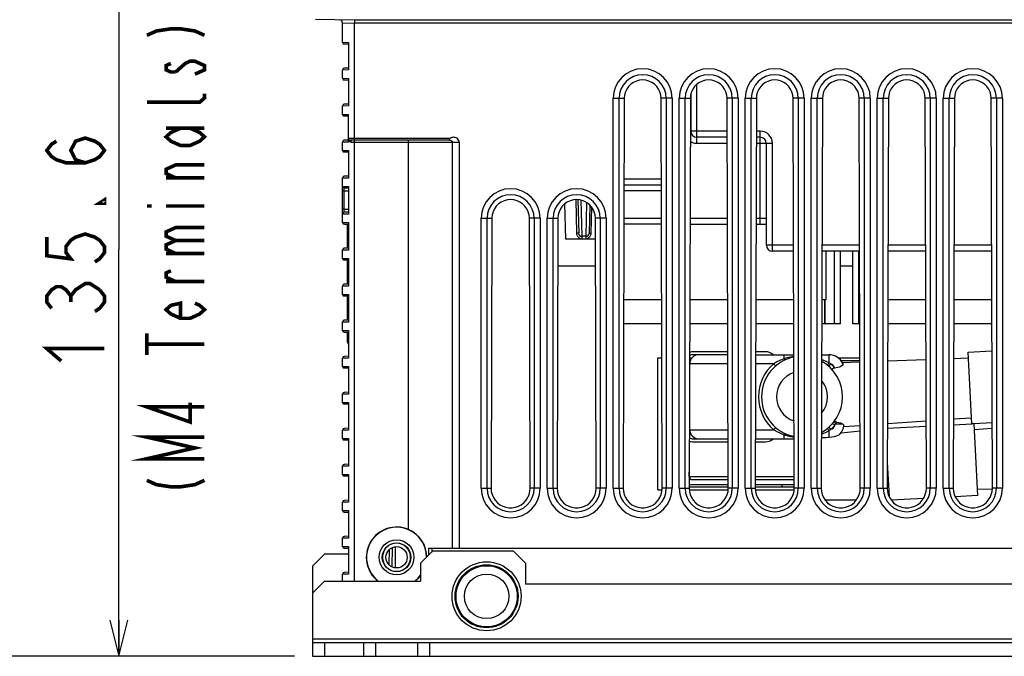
# Model space of a CAD drawing. Extents: x 0 to 420, y 0 to 297.
# Tile 41 of 86: x 242 to 297, y 45 to 80. Entities that reach past the tile are written whole.
import ezdxf

# ---------------------------------------------------------------- set-up
doc = ezdxf.new("R2010")
doc.units = 0
doc.header["$LTSCALE"] = 23.1
doc.layers.get('0').update_dxf_attribs({"linetype": 'CONTINUOUS'})
for name, color, linetype in [('ALL_AXIS', 7, 'CONTINUOUS'), ('ALL_DIM', 7, 'CONTINUOUS'), ('ALL_FEATURES', 7, 'CONTINUOUS'), ('ALL_NOTE', 7, 'CONTINUOUS')]:
    doc.layers.add(name, color=color, linetype=linetype)
doc.dimstyles.get("Standard").update_dxf_attribs({"dimtxt": 2.5, "dimasz": 2.5, "dimexe": 1.25, "dimexo": 0.625, "dimtad": 1, "dimcen": 2.5, "dimazin": 3, "dimtfac": 1, "dimtmove": 0, "dimatfit": 3})

# ---------------------------------------------------------------- blocks, each defined once
blk = doc.blocks.new('_OPEN')
at = {"color": 0, "linetype": 'BYBLOCK'}
for p, q in [((0, 0), (-1, 0.25)), ((-1, -0.25), (0, 0)), ((-1, 0), (0, 0))]:
    blk.add_line(p, q, dxfattribs=at)
blk = doc.blocks.new('*D29')
at = {"layer": 'ALL_DIM', "color": 2, "linetype": 'CONTINUOUS'}
for p, q in [((298.456, 90.203), (247, 90.203)), ((248, 90.203), (248, 67.607)), ((248, 45.011), (248, 67.607)), ((257.756, 45.011), (247, 45.011))]:
    blk.add_line(p, q, dxfattribs=at)
at = {"layer": 'ALL_DIM', "color": 2, "linetype": 'CONTINUOUS', "xscale": 2, "yscale": 2, "zscale": 2}
for p, rotation in [((248, 90.203), 90), ((248, 45.011), 270)]:
    blk.add_blockref('_OPEN', p, dxfattribs=dict(at, rotation=rotation))
blk = doc.blocks.new('*D33')
at = {"layer": 'ALL_DIM', "color": 2, "linetype": 'CONTINUOUS'}
for p, q in [((268.723, 90.736), (236.329, 90.736)), ((237.329, 90.736), (237.329, 67.874)), ((237.329, 45.011), (237.329, 67.874)), ((257.756, 45.011), (236.329, 45.011))]:
    blk.add_line(p, q, dxfattribs=at)
at = {"layer": 'ALL_DIM', "color": 2, "linetype": 'CONTINUOUS', "xscale": 2, "yscale": 2, "zscale": 2}
for p, rotation in [((237.329, 90.736), 90), ((237.329, 45.011), 270)]:
    blk.add_blockref('_OPEN', p, dxfattribs=dict(at, rotation=rotation))

msp = doc.modelspace()

# ---------------------------------------------------------------- linework, layer by layer
at = {"color": 7, "linetype": 'CONTINUOUS'}
for p, q in [((274.472, 66.678), (272.375, 66.678)), ((288.765, 66.678), (288.081, 66.678)), ((281.819, 61.928), (279.906, 61.928)), ((283.906, 61.928), (283.36, 61.928)), ((295.156, 61.914), (296.486, 61.984)), ((295.365, 57.925), (295.156, 61.914)), ((277.923, 54.261), (277.923, 61.595)), ((277.923, 61.595), (278.154, 61.595)), ((279.739, 61.429), (279.692, 61.429)), ((279.712, 61.302), (279.692, 61.302)), ((279.693, 61.595), (279.837, 61.595)), ((279.706, 57.595), (279.706, 61.261)), ((281.82, 61.761), (279.906, 61.761)), ((283.36, 61.761), (285.487, 61.761)), ((287.026, 61.761), (287.44, 61.761)), ((287.933, 61.595), (289.154, 61.595)), ((289.154, 61.429), (288.105, 61.429)), ((288.164, 61.34), (289.154, 61.375)), ((290.692, 61.428), (292.821, 61.503)), ((294.359, 61.556), (295.173, 61.585)), ((287.621, 60.938), (287.636, 60.908)), ((287.76, 61.022), (287.756, 61.022)), ((292.831, 58.072), (290.681, 57.922)), ((295.348, 58.248), (294.349, 58.179)), ((296.498, 57.979), (295.482, 57.925)), ((288.104, 57.425), (289.166, 57.536)), ((289.165, 57.816), (288.254, 57.752)), ((290.681, 57.685), (292.832, 57.798)), ((294.348, 57.878), (295.364, 57.931)), ((295.482, 57.931), (295.365, 57.925)), ((295.482, 57.931), (295.691, 53.942)), ((295.499, 57.608), (296.499, 57.678)), ((279.906, 57.095), (281.834, 57.095)), ((279.906, 56.928), (281.835, 56.928)), ((283.345, 57.095), (285.501, 57.095)), ((283.345, 56.928), (283.906, 56.928)), ((279.673, 54.995), (279.673, 55.249)), ((279.84, 54.828), (281.841, 54.828)), ((283.339, 54.828), (285.508, 54.828)), ((277.923, 54.261), (278.169, 54.261)), ((279.671, 54.554), (281.842, 54.554)), ((279.671, 54.427), (281.842, 54.427)), ((279.677, 54.261), (281.836, 54.261)), ((283.337, 54.427), (285.509, 54.427)), ((283.338, 54.554), (285.509, 54.554)), ((283.344, 54.261), (285.503, 54.261)), ((296.511, 54.301), (295.673, 54.272)), ((288.951, 53.681), (287.228, 53.681)), ((292.686, 53.785), (290.889, 53.691)), ((295.691, 53.942), (294.445, 53.877))]:
    msp.add_line(p, q, dxfattribs=at)
at = {"color": 9, "linetype": 'CONTINUOUS'}
for p, q in [((281.821, 61.261), (279.706, 61.261)), ((284.365, 61.261), (283.358, 61.261)), ((284.95, 61.54), (284.95, 61.761)), ((285.487, 61.658), (285.202, 61.608)), ((287.528, 61.25), (287.419, 61.124)), ((287.44, 61.308), (287.44, 61.761)), ((279.706, 60.861), (279.69, 60.861)), ((287.636, 60.907), (287.636, 60.908)), ((279.706, 57.595), (281.833, 57.595)), ((283.347, 57.595), (284.365, 57.595)), ((287.419, 57.732), (287.528, 57.607)), ((287.44, 57.181), (287.44, 57.549)), ((287.761, 57.84), (287.636, 57.949)), ((287.819, 57.928), (288.185, 57.928)), ((284.95, 57.095), (284.95, 57.316)), ((290.675, 55.782), (290.774, 53.886)), ((279.673, 54.995), (281.841, 54.995)), ((283.339, 54.995), (285.507, 54.995)), ((284.839, 54.427), (284.839, 54.554))]:
    msp.add_line(p, q, dxfattribs=at)
for points in [[(284.95, 61.54), (284.734, 61.457), (284.539, 61.363), (284.365, 61.261)], [(284.474, 61.135), (284.468, 61.141), (284.453, 61.159), (284.429, 61.187), (284.399, 61.222), (284.365, 61.261)], [(285.202, 61.608), (285.114, 61.586), (285.031, 61.563), (284.95, 61.54)], [(285.019, 61.481), (285.001, 61.484), (284.977, 61.505), (284.95, 61.54)], [(285.237, 61.566), (285.228, 61.569), (285.216, 61.584), (285.202, 61.608)], [(287.44, 61.308), (287.285, 61.392), (287.115, 61.47), (287.026, 61.504)], [(287.336, 61.192), (287.346, 61.199), (287.369, 61.223), (287.402, 61.261), (287.44, 61.308)], [(287.528, 61.25), (287.498, 61.27), (287.469, 61.289), (287.44, 61.308)], [(287.704, 58.032), (287.711, 58.022), (287.735, 57.999), (287.773, 57.966), (287.819, 57.928)], [(287.819, 57.928), (287.837, 57.959), (287.855, 57.991), (287.873, 58.023)], [(284.365, 57.595), (284.399, 57.634), (284.429, 57.669), (284.453, 57.697), (284.469, 57.715), (284.474, 57.721)], [(284.365, 57.595), (284.539, 57.493), (284.734, 57.399), (284.95, 57.316)], [(287.013, 57.348), (287.115, 57.386), (287.285, 57.464), (287.44, 57.549)], [(287.336, 57.664), (287.346, 57.657), (287.369, 57.633), (287.402, 57.595), (287.44, 57.549)], [(287.44, 57.549), (287.469, 57.567), (287.499, 57.586), (287.528, 57.607)], [(287.761, 57.84), (287.782, 57.87), (287.801, 57.899), (287.819, 57.928)], [(285.019, 57.375), (285.001, 57.373), (284.977, 57.352), (284.95, 57.316)], [(284.95, 57.316), (285.221, 57.243), (285.501, 57.191)]]:
    msp.add_lwpolyline(points, dxfattribs=at)
at = {"color": 7, "linetype": 'CONTINUOUS'}
for points in [[(288.2, 61.27), (288.199, 61.225), (288.161, 61.171), (288.094, 61.118), (288.012, 61.076), (287.925, 61.046), (287.839, 61.029), (287.76, 61.022)], [(287.756, 61.022), (287.705, 61.017), (287.663, 61.005), (287.634, 60.988), (287.62, 60.965), (287.621, 60.938)], [(287.636, 60.908), (287.64, 60.903), (287.643, 60.898), (287.647, 60.893)], [(287.873, 58.023), (287.821, 58.031), (287.785, 58.047), (287.766, 58.07), (287.764, 58.1), (287.781, 58.136)], [(287.873, 58.023), (287.987, 58.007), (288.094, 57.974), (288.185, 57.928)], [(288.185, 57.928), (288.232, 57.892), (288.26, 57.856), (288.267, 57.825)], [(287.012, 57.154), (287.098, 57.159), (287.268, 57.17), (287.44, 57.181)], [(287.44, 57.181), (287.596, 57.198), (287.733, 57.224), (287.848, 57.256), (287.938, 57.289), (288.002, 57.322), (288.04, 57.35)]]:
    msp.add_lwpolyline(points, dxfattribs=at)
for centre, radius, start, end in [((279.906, 61.261), 0.667, 90, 108.763), ((283.906, 61.261), 0.667, 49.0326, 90), ((279.906, 61.261), 0.5, 90, 115.4844), ((280.206, 61.261), 0.5, 90, 180), ((285.94, 59.428), 2.25, 101.6199, 258.7392), ((285.94, 59.428), 2.25, 298.5259, 61.1387), ((287.44, 60.928), 0.833, 24.2245, 90), ((279.84, 60.861), 0.167, 143.2664, 155.0037), ((280.206, 57.595), 0.5, 180, 270), ((287.44, 57.928), 0.833, 316.0296, 352.8579), ((279.906, 57.595), 0.667, 249.8321, 270), ((279.906, 57.595), 0.5, 242.7821, 270), ((283.906, 57.595), 0.667, 270, 310.9674), ((279.84, 54.995), 0.167, 180, 270)]:
    msp.add_arc(centre, radius, start, end, dxfattribs=at)
at = {"color": 9, "linetype": 'CONTINUOUS'}
for centre, radius, start, end in [((285.94, 59.428), 2.417, 130.6572, 229.3428), ((285.94, 59.428), 2.417, 41.2745, 48.9114), ((287.44, 60.928), 0.333, 16.4341, 74.6397), ((285.94, 59.428), 1.417, 108.6487, 251.7031), ((285.94, 59.428), 1.417, 319.6717, 40.0093), ((285.94, 59.428), 2.417, 311.0886, 318.9114), ((287.44, 57.928), 0.333, 285.3603, 344.6397)]:
    msp.add_arc(centre, radius, start, end, dxfattribs=at)
at = {"layer": 'ALL_AXIS', "color": 7, "linetype": 'CONTINUOUS'}
for p, q in [((287.256, 67.511), (287.256, 64.811)), ((278.144, 64.811), (276.036, 64.811)), ((281.811, 64.811), (279.702, 64.811)), ((285.477, 64.811), (283.369, 64.811)), ((287.256, 64.811), (287.036, 64.811)), ((292.811, 64.811), (290.702, 64.811)), ((296.477, 64.811), (294.369, 64.811))]:
    msp.add_line(p, q, dxfattribs=at)
at = {"layer": 'ALL_AXIS', "color": 3, "linetype": 'CONTINUOUS'}
msp.add_circle((263.423, 50.511), 0.591, dxfattribs=at)
at = {"layer": 'ALL_AXIS', "color": 7, "linetype": 'CONTINUOUS'}
for radius in [1.917, 1.75]:
    msp.add_circle((268.423, 48.345), radius, dxfattribs=at)
at = {"layer": 'ALL_AXIS', "color": 9, "linetype": 'CONTINUOUS'}
for radius in [1.699, 1.236]:
    msp.add_circle((268.423, 48.345), radius, dxfattribs=at)
at = {"layer": 'ALL_DIM', "color": 2, "linetype": 'CONTINUOUS', "const_width": 0.2}
for points in [[(246.133, 72.423), (245.6, 72.595), (245.333, 73.111), (245.6, 73.627), (246.133, 73.799), (246.666, 73.627), (246.933, 73.455), (247.2, 73.111), (246.933, 72.767), (246.666, 72.595), (246.133, 72.423), (245.066, 72.423), (244.533, 72.595), (244.267, 72.767), (244, 73.111), (244.267, 73.455), (244.533, 73.627)], [(247.2, 70.359), (247.2, 70.187), (246.933, 70.187), (247.2, 70.359)], [(244, 68.295), (244, 67.263), (245.333, 67.091), (245.066, 67.435), (245.066, 67.779), (245.333, 68.123), (245.6, 68.295), (246.133, 68.467), (246.666, 68.295), (246.933, 68.123), (247.2, 67.779), (247.2, 67.435), (246.933, 67.091), (246.666, 66.919)], [(244.267, 64.339), (244, 64.683), (244, 65.027), (244.267, 65.371), (244.533, 65.543), (244.8, 65.543), (245.066, 65.371), (245.333, 65.027), (245.6, 65.371), (245.866, 65.543), (246.133, 65.715), (246.4, 65.715), (246.933, 65.371)], [(245.333, 64.683), (245.333, 65.027)], [(246.933, 65.371), (247.2, 65.027), (247.2, 64.683), (246.933, 64.339), (246.666, 64.167)], [(244.8, 61.415), (244, 62.103), (247.2, 62.103)]]:
    msp.add_lwpolyline(points, dxfattribs=at)
at = {"layer": 'ALL_FEATURES', "color": 7, "linetype": 'CONTINUOUS'}
for p, q in [((261.09, 80.345), (258.92, 80.383)), ((260.423, 79.116), (260.423, 80.193)), ((261.09, 80.373), (261.09, 80.178)), ((260.756, 79.011), (260.521, 79.016)), ((260.756, 79.111), (260.756, 77.579)), ((260.756, 77.678), (260.521, 77.674)), ((260.423, 77.116), (260.423, 77.574)), ((260.756, 77.111), (260.756, 75.579)), ((260.756, 77.011), (260.521, 77.016)), ((276.07, 76.011), (276.004, 54.345)), ((278.176, 54.345), (278.11, 76.011)), ((279.737, 76.011), (279.67, 54.345)), ((279.756, 76.203), (279.756, 74.178)), ((281.843, 54.345), (281.776, 76.011)), ((283.403, 76.011), (283.337, 54.345)), ((285.509, 54.345), (285.443, 76.011)), ((287.07, 76.011), (287.004, 54.345)), ((289.176, 54.345), (289.11, 76.011)), ((290.737, 76.011), (290.67, 54.345)), ((292.843, 54.345), (292.776, 76.011)), ((294.403, 76.011), (294.337, 54.345)), ((296.509, 54.345), (296.443, 76.011)), ((260.423, 75.116), (260.423, 75.574)), ((260.756, 75.678), (260.521, 75.674)), ((260.756, 75.011), (260.521, 75.016)), ((260.756, 73.579), (260.756, 75.111)), ((281.783, 73.845), (280.09, 73.845)), ((283.623, 73.845), (283.397, 73.845)), ((260.423, 73.116), (260.423, 73.574)), ((260.756, 73.678), (260.521, 73.674)), ((266.371, 73.678), (260.856, 73.678)), ((283.956, 73.511), (283.956, 67.845)), ((260.756, 73.011), (260.521, 73.016)), ((260.756, 73.111), (260.756, 71.579)), ((260.756, 71.678), (260.521, 71.674)), ((260.423, 69.111), (260.423, 71.574)), ((260.756, 71.111), (260.756, 69.579)), ((278.124, 71.178), (276.055, 71.178)), ((260.756, 71.011), (260.521, 71.016)), ((272.823, 68.178), (272.771, 70.151)), ((273.487, 70.376), (273.536, 68.507)), ((274.152, 70.079), (274.111, 68.507)), ((260.756, 69.678), (260.521, 69.674)), ((260.523, 69.011), (260.756, 69.011)), ((260.692, 67.677), (260.692, 69.011)), ((260.756, 69.111), (260.756, 67.579)), ((268.716, 69.345), (268.67, 54.345)), ((270.843, 54.345), (270.797, 69.345)), ((272.383, 69.345), (272.337, 54.345)), ((274.509, 54.345), (274.463, 69.345)), ((278.131, 69.011), (276.049, 69.011)), ((279.715, 69.011), (281.798, 69.011)), ((283.382, 69.011), (283.956, 69.011)), ((274.467, 68.178), (272.823, 68.178)), ((273.944, 68.345), (273.702, 68.345)), ((260.423, 67.116), (260.423, 67.574)), ((260.756, 67.678), (260.521, 67.674)), ((285.469, 67.511), (284.29, 67.511)), ((289.136, 67.511), (287.044, 67.511)), ((288.081, 63.478), (288.081, 67.511)), ((288.765, 63.478), (288.765, 67.511)), ((292.802, 67.511), (290.711, 67.511)), ((296.469, 67.511), (294.377, 67.511)), ((260.756, 67.011), (260.521, 67.016)), ((260.692, 65.677), (260.692, 67.013)), ((260.756, 67.111), (260.756, 65.579)), ((260.756, 65.678), (260.521, 65.674)), ((260.423, 65.116), (260.423, 65.574)), ((260.756, 65.111), (260.756, 63.579)), ((260.756, 65.011), (260.521, 65.016)), ((260.692, 63.677), (260.692, 65.013)), ((287.185, 64.811), (287.185, 63.478)), ((287.206, 64.811), (287.206, 63.478)), ((260.423, 63.116), (260.423, 63.574)), ((260.756, 63.678), (260.521, 63.674)), ((278.148, 63.478), (276.032, 63.478)), ((281.815, 63.478), (279.698, 63.478)), ((285.481, 63.478), (283.365, 63.478)), ((287.185, 63.478), (287.032, 63.478)), ((288.081, 63.478), (287.206, 63.478)), ((289.148, 63.478), (288.765, 63.478)), ((292.815, 63.478), (290.698, 63.478)), ((296.481, 63.478), (294.365, 63.478)), ((260.521, 63.016), (260.756, 63.011)), ((260.692, 62.542), (260.692, 63.013)), ((260.701, 62.532), (260.701, 63.012)), ((260.756, 63.111), (260.756, 61.579)), ((260.702, 62.46), (260.692, 62.542)), ((260.423, 61.116), (260.423, 61.574)), ((260.756, 61.678), (260.521, 61.674)), ((260.756, 61.011), (260.521, 61.016)), ((260.756, 61.111), (260.756, 59.579)), ((260.756, 59.678), (260.521, 59.674)), ((260.423, 59.116), (260.423, 59.574)), ((260.756, 59.111), (260.756, 57.579)), ((260.756, 59.011), (260.521, 59.016)), ((260.423, 57.116), (260.423, 57.574)), ((260.756, 57.678), (260.521, 57.674)), ((260.756, 57.011), (260.521, 57.016)), ((260.756, 57.111), (260.756, 55.579)), ((260.423, 55.116), (260.423, 55.574)), ((260.756, 55.678), (260.521, 55.674)), ((260.756, 55.011), (260.521, 55.016)), ((260.756, 55.111), (260.756, 53.579)), ((260.756, 53.678), (260.521, 53.674)), ((260.423, 53.116), (260.423, 53.574)), ((260.756, 53.111), (260.756, 51.579)), ((260.521, 53.016), (260.756, 53.011)), ((260.423, 51.116), (260.423, 51.574)), ((260.756, 51.678), (260.521, 51.674)), ((260.521, 51.016), (260.756, 51.011)), ((260.756, 51.111), (260.756, 49.579)), ((263.177, 49.978), (263.195, 51.053)), ((265.202, 51.011), (325.644, 51.011)), ((265.423, 50.845), (264.756, 50.178)), ((269.923, 50.845), (265.423, 50.845)), ((270.59, 50.178), (269.923, 50.845)), ((264.756, 50.178), (264.756, 49.178)), ((270.59, 50.178), (270.59, 49.011)), ((260.423, 49.178), (260.423, 49.574)), ((260.756, 49.678), (260.521, 49.674)), ((259.423, 49.178), (258.756, 48.511)), ((259.423, 49.178), (264.756, 49.178)), ((320.256, 49.011), (270.59, 49.011)), ((258.756, 48.511), (258.756, 45.011)), ((258.756, 45.778), (332.09, 45.778)), ((259.423, 45.778), (259.423, 45.011)), ((261.59, 45.778), (261.59, 45.011)), ((262.256, 45.778), (262.256, 45.011)), ((264.59, 45.778), (264.59, 45.011)), ((265.256, 45.778), (265.256, 45.011))]:
    msp.add_line(p, q, dxfattribs=at)
at = {"layer": 'ALL_FEATURES', "color": 9, "linetype": 'CONTINUOUS'}
for p, q in [((260.423, 80.193), (261.09, 80.178)), ((329.756, 80.348), (261.09, 80.348)), ((329.756, 80.185), (261.09, 80.185)), ((261.09, 49.178), (261.09, 80.178)), ((260.423, 79.116), (260.756, 79.111)), ((260.756, 77.579), (260.423, 77.574)), ((260.423, 77.116), (260.756, 77.111)), ((280.09, 73.511), (280.09, 76.778)), ((275.451, 54.345), (275.451, 76.011)), ((275.451, 76.011), (276.07, 76.011)), ((275.783, 54.345), (275.783, 76.011)), ((278.729, 76.011), (278.11, 76.011)), ((278.397, 76.011), (278.397, 54.345)), ((278.729, 76.011), (278.729, 54.345)), ((279.118, 54.345), (279.118, 76.011)), ((279.118, 76.011), (279.737, 76.011)), ((279.45, 54.345), (279.45, 76.011)), ((282.395, 76.011), (281.776, 76.011)), ((282.063, 76.011), (282.063, 54.345)), ((282.395, 76.011), (282.395, 54.345)), ((282.784, 54.345), (282.784, 76.011)), ((282.784, 76.011), (283.403, 76.011)), ((283.116, 54.345), (283.116, 76.011)), ((286.062, 76.011), (285.443, 76.011)), ((285.73, 76.011), (285.73, 54.345)), ((286.062, 76.011), (286.062, 54.345)), ((286.451, 54.345), (286.451, 76.011)), ((286.451, 76.011), (287.07, 76.011)), ((286.783, 54.345), (286.783, 76.011)), ((289.729, 76.011), (289.11, 76.011)), ((289.397, 76.011), (289.397, 54.345)), ((289.729, 76.011), (289.729, 54.345)), ((290.118, 54.345), (290.118, 76.011)), ((290.118, 76.011), (290.737, 76.011)), ((290.45, 54.345), (290.45, 76.011)), ((293.395, 76.011), (292.776, 76.011)), ((293.063, 76.011), (293.063, 54.345)), ((293.395, 76.011), (293.395, 54.345)), ((293.784, 54.345), (293.784, 76.011)), ((293.784, 76.011), (294.403, 76.011)), ((294.116, 54.345), (294.116, 76.011)), ((297.062, 76.011), (296.443, 76.011)), ((296.73, 76.011), (296.73, 54.345)), ((297.062, 76.011), (297.062, 54.345)), ((260.756, 75.579), (260.423, 75.574)), ((260.423, 75.116), (260.756, 75.111)), ((281.782, 74.178), (279.731, 74.178)), ((283.623, 74.178), (283.398, 74.178)), ((283.623, 69.011), (283.623, 74.178)), ((260.756, 73.579), (260.423, 73.574)), ((266.371, 73.778), (260.756, 73.778)), ((260.887, 73.578), (266.899, 73.578)), ((264.09, 52.054), (264.09, 73.678)), ((266.371, 73.678), (266.371, 73.778)), ((266.511, 73.578), (266.511, 51.011)), ((266.899, 73.578), (266.899, 51.011)), ((280.09, 73.511), (281.784, 73.511)), ((283.396, 73.511), (284.29, 73.511)), ((284.29, 67.511), (284.29, 73.511)), ((260.423, 73.116), (260.756, 73.111)), ((260.756, 71.579), (260.423, 71.574)), ((260.423, 71.116), (260.756, 71.111)), ((278.123, 71.511), (276.056, 71.511)), ((260.521, 70.849), (260.423, 70.849)), ((260.521, 69.841), (260.521, 70.849)), ((260.756, 70.845), (260.521, 70.849)), ((278.125, 70.861), (276.054, 70.861)), ((273.433, 68.507), (273.388, 70.379)), ((273.652, 70.353), (273.702, 68.345)), ((273.944, 68.345), (273.991, 70.209)), ((260.521, 69.841), (260.423, 69.841)), ((260.756, 69.579), (260.423, 69.574)), ((260.521, 69.841), (260.756, 69.845)), ((274.248, 69.97), (274.213, 68.507)), ((260.423, 69.111), (260.756, 69.111)), ((268.118, 54.345), (268.118, 69.345)), ((268.118, 69.345), (268.716, 69.345)), ((268.45, 54.345), (268.45, 69.345)), ((271.395, 69.345), (270.797, 69.345)), ((271.063, 69.345), (271.063, 54.345)), ((271.395, 69.345), (271.395, 54.345)), ((271.784, 54.345), (271.784, 69.345)), ((271.784, 69.345), (272.383, 69.345)), ((272.116, 54.345), (272.116, 69.345)), ((275.062, 69.345), (274.463, 69.345)), ((274.73, 69.345), (274.73, 54.345)), ((275.062, 69.345), (275.062, 54.345)), ((276.05, 69.345), (278.13, 69.345)), ((279.716, 69.345), (281.797, 69.345)), ((283.383, 69.345), (283.956, 69.345)), ((273.927, 68.183), (273.719, 68.183)), ((285.468, 67.845), (283.956, 67.845)), ((289.135, 67.845), (287.045, 67.845)), ((292.801, 67.845), (290.712, 67.845)), ((296.468, 67.845), (294.378, 67.845)), ((260.756, 67.579), (260.423, 67.574)), ((287.748, 63.478), (287.748, 67.511)), ((289.099, 63.478), (289.099, 67.511)), ((260.423, 67.116), (260.756, 67.111)), ((260.756, 65.579), (260.423, 65.574)), ((260.423, 65.116), (260.756, 65.111)), ((260.756, 63.579), (260.423, 63.574)), ((260.423, 63.116), (260.756, 63.111)), ((260.692, 62.542), (260.701, 62.532)), ((260.756, 61.579), (260.423, 61.574)), ((260.423, 61.116), (260.756, 61.111)), ((260.756, 59.579), (260.423, 59.574)), ((260.423, 59.116), (260.756, 59.111)), ((260.756, 57.579), (260.423, 57.574)), ((260.423, 57.116), (260.756, 57.111)), ((260.756, 55.579), (260.423, 55.574)), ((260.423, 55.116), (260.756, 55.111)), ((268.118, 54.345), (268.67, 54.345)), ((271.395, 54.345), (270.843, 54.345)), ((271.784, 54.345), (272.337, 54.345)), ((275.062, 54.345), (274.509, 54.345)), ((275.451, 54.345), (276.004, 54.345)), ((278.729, 54.345), (278.176, 54.345)), ((279.118, 54.345), (279.67, 54.345)), ((282.395, 54.345), (281.843, 54.345)), ((282.784, 54.345), (283.337, 54.345)), ((286.062, 54.345), (285.509, 54.345)), ((286.451, 54.345), (287.004, 54.345)), ((289.729, 54.345), (289.176, 54.345)), ((290.118, 54.345), (290.67, 54.345)), ((293.395, 54.345), (292.843, 54.345)), ((293.784, 54.345), (294.337, 54.345)), ((297.062, 54.345), (296.509, 54.345)), ((260.756, 53.579), (260.423, 53.574)), ((260.423, 53.116), (260.756, 53.111)), ((260.756, 51.579), (260.423, 51.574)), ((260.423, 51.116), (260.756, 51.111)), ((263.012, 50.09), (263.027, 50.949)), ((265.202, 51.011), (265.202, 50.624)), ((265.38, 51.011), (265.38, 50.802)), ((260.756, 49.579), (260.423, 49.574)), ((258.756, 45.978), (332.09, 45.978))]:
    msp.add_line(p, q, dxfattribs=at)
at = {"layer": 'ALL_FEATURES', "color": 3, "linetype": 'CONTINUOUS'}
for p, q in [((263.356, 49.925), (263.356, 51.098)), ((259.423, 50.678), (258.756, 50.011)), ((260.756, 50.678), (259.423, 50.678)), ((258.756, 50.011), (258.756, 48.511)), ((258.756, 45.011), (332.09, 45.011))]:
    msp.add_line(p, q, dxfattribs=at)
at = {"layer": 'ALL_FEATURES', "color": 7, "linetype": 'CONTINUOUS'}
for points in [[(278.11, 76.011), (278.094, 76.188), (278.047, 76.36), (277.972, 76.52), (277.87, 76.665), (277.744, 76.791), (277.599, 76.892), (277.438, 76.967), (277.267, 77.013), (277.09, 77.028), (276.913, 77.013), (276.742, 76.967), (276.581, 76.892), (276.435, 76.791), (276.31, 76.665), (276.208, 76.52), (276.132, 76.36), (276.086, 76.188), (276.07, 76.011)], [(281.776, 76.011), (281.76, 76.188), (281.714, 76.36), (281.639, 76.52), (281.537, 76.665), (281.411, 76.791), (281.265, 76.892), (281.105, 76.967), (280.933, 77.013), (280.756, 77.028), (280.58, 77.013), (280.408, 76.967), (280.248, 76.892), (280.102, 76.791), (279.976, 76.665), (279.874, 76.52), (279.799, 76.36), (279.753, 76.188), (279.737, 76.011)], [(285.443, 76.011), (285.427, 76.188), (285.381, 76.36), (285.305, 76.52), (285.203, 76.665), (285.078, 76.791), (284.932, 76.892), (284.771, 76.967), (284.6, 77.013), (284.423, 77.028), (284.246, 77.013), (284.075, 76.967), (283.914, 76.892), (283.769, 76.791), (283.643, 76.665), (283.541, 76.52), (283.466, 76.36), (283.419, 76.188), (283.403, 76.011)], [(289.11, 76.011), (289.094, 76.188), (289.047, 76.36), (288.972, 76.52), (288.87, 76.665), (288.744, 76.791), (288.599, 76.892), (288.438, 76.967), (288.267, 77.013), (288.09, 77.028), (287.913, 77.013), (287.742, 76.967), (287.581, 76.892), (287.435, 76.791), (287.31, 76.665), (287.208, 76.52), (287.132, 76.36), (287.086, 76.188), (287.07, 76.011)], [(292.776, 76.011), (292.76, 76.188), (292.714, 76.36), (292.639, 76.52), (292.537, 76.665), (292.411, 76.791), (292.265, 76.892), (292.105, 76.967), (291.933, 77.013), (291.756, 77.028), (291.58, 77.013), (291.408, 76.967), (291.248, 76.892), (291.102, 76.791), (290.976, 76.665), (290.874, 76.52), (290.799, 76.36), (290.753, 76.188), (290.737, 76.011)], [(296.443, 76.011), (296.427, 76.188), (296.381, 76.36), (296.305, 76.52), (296.203, 76.665), (296.078, 76.791), (295.932, 76.892), (295.771, 76.967), (295.6, 77.013), (295.423, 77.028), (295.246, 77.013), (295.075, 76.967), (294.914, 76.892), (294.769, 76.791), (294.643, 76.665), (294.541, 76.52), (294.466, 76.36), (294.419, 76.188), (294.403, 76.011)], [(270.797, 69.345), (270.78, 69.525), (270.733, 69.7), (270.656, 69.864), (270.552, 70.012), (270.424, 70.14), (270.276, 70.243), (270.112, 70.319), (269.937, 70.366), (269.756, 70.382), (269.576, 70.366), (269.401, 70.319), (269.237, 70.243), (269.089, 70.14), (268.961, 70.012), (268.857, 69.864), (268.78, 69.7), (268.733, 69.525), (268.716, 69.345)], [(274.463, 69.345), (274.447, 69.525), (274.4, 69.7), (274.323, 69.864), (274.219, 70.012), (274.091, 70.14), (273.942, 70.243), (273.778, 70.319), (273.603, 70.366), (273.423, 70.382), (273.243, 70.366), (273.068, 70.319), (272.904, 70.243), (272.756, 70.14), (272.627, 70.012), (272.523, 69.864), (272.446, 69.7), (272.399, 69.525), (272.383, 69.345)], [(260.701, 69.011), (260.699, 68.43), (260.697, 67.739), (260.697, 67.677)], [(260.696, 67.013), (260.696, 66.345), (260.696, 65.677)], [(260.697, 65.013), (260.697, 64.95), (260.699, 64.259), (260.701, 63.677)], [(260.701, 62.532), (260.713, 62.446), (260.746, 62.365), (260.756, 62.352)], [(260.756, 62.347), (260.73, 62.387), (260.702, 62.46)], [(268.67, 54.345), (268.685, 54.166), (268.728, 53.991), (268.8, 53.827), (268.898, 53.676), (269.02, 53.543), (269.162, 53.433), (269.319, 53.347), (269.49, 53.289), (269.666, 53.259), (269.846, 53.259), (270.023, 53.289), (270.194, 53.347), (270.351, 53.433), (270.493, 53.543), (270.615, 53.676), (270.713, 53.827), (270.785, 53.991), (270.828, 54.166), (270.843, 54.345)], [(272.337, 54.345), (272.351, 54.166), (272.395, 53.991), (272.467, 53.827), (272.565, 53.676), (272.686, 53.543), (272.828, 53.433), (272.986, 53.347), (273.156, 53.289), (273.333, 53.259), (273.513, 53.259), (273.69, 53.289), (273.86, 53.347), (274.018, 53.433), (274.16, 53.543), (274.281, 53.676), (274.379, 53.827), (274.451, 53.991), (274.495, 54.166), (274.509, 54.345)], [(276.004, 54.345), (276.018, 54.166), (276.062, 53.991), (276.134, 53.827), (276.232, 53.676), (276.353, 53.543), (276.495, 53.433), (276.653, 53.347), (276.823, 53.289), (277, 53.259), (277.18, 53.259), (277.357, 53.289), (277.527, 53.347), (277.685, 53.433), (277.827, 53.543), (277.948, 53.676), (278.046, 53.827), (278.118, 53.991), (278.162, 54.166), (278.176, 54.345)], [(279.67, 54.345), (279.685, 54.166), (279.728, 53.991), (279.8, 53.827), (279.898, 53.676), (280.02, 53.543), (280.162, 53.433), (280.319, 53.347), (280.49, 53.289), (280.666, 53.259), (280.846, 53.259), (281.023, 53.289), (281.194, 53.347), (281.351, 53.433), (281.493, 53.543), (281.615, 53.676), (281.713, 53.827), (281.785, 53.991), (281.828, 54.166), (281.843, 54.345)], [(283.337, 54.345), (283.351, 54.166), (283.395, 53.991), (283.467, 53.827), (283.565, 53.676), (283.686, 53.543), (283.828, 53.433), (283.986, 53.347), (284.156, 53.289), (284.333, 53.259), (284.513, 53.259), (284.69, 53.289), (284.86, 53.347), (285.018, 53.433), (285.16, 53.543), (285.281, 53.676), (285.379, 53.827), (285.451, 53.991), (285.495, 54.166), (285.509, 54.345)], [(287.004, 54.345), (287.018, 54.166), (287.062, 53.991), (287.134, 53.827), (287.232, 53.676), (287.353, 53.543), (287.495, 53.433), (287.653, 53.347), (287.823, 53.289), (288, 53.259), (288.18, 53.259), (288.357, 53.289), (288.527, 53.347), (288.685, 53.433), (288.827, 53.543), (288.948, 53.676), (289.046, 53.827), (289.118, 53.991), (289.162, 54.166), (289.176, 54.345)], [(290.67, 54.345), (290.685, 54.166), (290.728, 53.991), (290.8, 53.827), (290.898, 53.676), (291.02, 53.543), (291.162, 53.433), (291.319, 53.347), (291.49, 53.289), (291.666, 53.259), (291.846, 53.259), (292.023, 53.289), (292.194, 53.347), (292.351, 53.433), (292.493, 53.543), (292.615, 53.676), (292.713, 53.827), (292.785, 53.991), (292.828, 54.166), (292.843, 54.345)], [(294.337, 54.345), (294.351, 54.166), (294.395, 53.991), (294.467, 53.827), (294.565, 53.676), (294.686, 53.543), (294.828, 53.433), (294.986, 53.347), (295.156, 53.289), (295.333, 53.259), (295.513, 53.259), (295.69, 53.289), (295.86, 53.347), (296.018, 53.433), (296.16, 53.543), (296.281, 53.676), (296.379, 53.827), (296.451, 53.991), (296.495, 54.166), (296.509, 54.345)], [(265.104, 50.526), (265.088, 50.752), (265.036, 50.99), (264.948, 51.22), (264.828, 51.435), (264.678, 51.63), (264.501, 51.801), (264.303, 51.943), (264.09, 52.054)], [(263.423, 51.293), (263.28, 51.28), (263.141, 51.24), (263.012, 51.176), (262.896, 51.089), (262.799, 50.983), (262.723, 50.86), (262.671, 50.725), (262.644, 50.583), (262.644, 50.439), (262.671, 50.297), (262.723, 50.162), (262.799, 50.039), (262.896, 49.933), (263.012, 49.846), (263.141, 49.782), (263.28, 49.742), (263.423, 49.729)], [(263.423, 49.729), (263.567, 49.742), (263.706, 49.782), (263.835, 49.846), (263.95, 49.933), (264.047, 50.039), (264.123, 50.162), (264.175, 50.297), (264.202, 50.439), (264.202, 50.583), (264.175, 50.725), (264.123, 50.86), (264.047, 50.983), (263.95, 51.089), (263.835, 51.176), (263.706, 51.24), (263.567, 51.28), (263.423, 51.293)], [(264.44, 49.178), (264.501, 49.222), (264.678, 49.393), (264.756, 49.495)]]:
    msp.add_lwpolyline(points, dxfattribs=at)
at = {"layer": 'ALL_FEATURES', "color": 9, "linetype": 'CONTINUOUS'}
for points in [[(266.899, 73.578), (266.892, 73.63), (266.871, 73.683), (266.832, 73.738), (266.781, 73.783), (266.729, 73.813), (266.68, 73.83), (266.634, 73.838), (266.593, 73.839), (266.556, 73.836), (266.523, 73.83), (266.494, 73.822), (266.469, 73.813), (266.446, 73.803), (266.425, 73.794), (266.406, 73.786), (266.388, 73.781), (266.371, 73.778)], [(260.887, 73.578), (260.85, 73.583), (260.814, 73.597), (260.782, 73.618), (260.756, 73.646)], [(260.856, 73.678), (260.866, 73.673), (260.874, 73.659), (260.881, 73.637), (260.885, 73.609), (260.887, 73.578)], [(266.371, 73.678), (266.387, 73.678), (266.4, 73.677), (266.412, 73.675), (266.423, 73.673), (266.434, 73.67), (266.445, 73.666), (266.455, 73.661), (266.463, 73.657), (266.47, 73.653), (266.476, 73.648), (266.482, 73.644), (266.487, 73.64), (266.492, 73.636), (266.496, 73.632), (266.499, 73.629), (266.502, 73.625), (266.505, 73.621), (266.508, 73.618), (266.51, 73.615), (266.511, 73.611), (266.513, 73.608), (266.513, 73.605), (266.514, 73.602), (266.514, 73.599), (266.514, 73.596), (266.514, 73.593), (266.513, 73.59), (266.512, 73.587), (266.512, 73.584), (266.511, 73.581), (266.511, 73.578)], [(260.521, 70.849), (260.521, 70.886), (260.521, 70.921), (260.521, 70.953), (260.521, 70.979), (260.521, 70.999), (260.521, 71.011), (260.521, 71.016)], [(260.521, 69.674), (260.521, 69.678), (260.521, 69.691), (260.521, 69.71), (260.521, 69.737), (260.521, 69.768), (260.521, 69.804), (260.521, 69.841)], [(273.536, 68.507), (273.528, 68.508), (273.508, 68.508), (273.475, 68.508), (273.433, 68.507)], [(273.719, 68.183), (273.661, 68.189), (273.604, 68.211), (273.55, 68.247), (273.503, 68.298), (273.466, 68.361), (273.442, 68.434), (273.433, 68.507)], [(274.213, 68.507), (274.204, 68.433), (274.18, 68.362), (274.144, 68.299), (274.098, 68.249), (274.046, 68.213), (273.987, 68.19), (273.927, 68.183)], [(274.111, 68.507), (274.118, 68.508), (274.139, 68.508), (274.171, 68.508), (274.213, 68.507)], [(273.702, 68.345), (273.707, 68.339), (273.711, 68.323), (273.714, 68.298), (273.717, 68.264), (273.719, 68.225), (273.719, 68.183)], [(273.944, 68.345), (273.94, 68.339), (273.936, 68.323), (273.932, 68.298), (273.929, 68.264), (273.928, 68.225), (273.927, 68.183)]]:
    msp.add_lwpolyline(points, dxfattribs=at)
at = {"layer": 'ALL_FEATURES', "color": 7, "linetype": 'CONTINUOUS'}
for radius in [0.967, 0.797]:
    msp.add_circle((263.423, 50.511), radius, dxfattribs=at)
for centre, radius, start, end in [((260.256, 80.193), 0.167, 0, 89), ((260.523, 79.116), 0.1, 180, 269), ((260.523, 77.574), 0.1, 91, 180), ((260.523, 77.116), 0.1, 180, 269), ((260.523, 75.574), 0.1, 91, 180), ((260.523, 75.116), 0.1, 180, 269), ((280.09, 74.178), 0.333, 180, 270), ((283.623, 73.511), 0.333, 0, 90), ((260.523, 73.574), 0.1, 91, 180), ((260.856, 73.778), 0.1, 180, 270), ((260.523, 73.116), 0.1, 180, 269), ((260.523, 71.574), 0.1, 91, 180), ((260.523, 71.116), 0.1, 180, 269), ((260.523, 69.574), 0.1, 91, 180), ((260.523, 69.111), 0.1, 180, 270), ((273.702, 68.511), 0.167, 181.5, 270), ((273.944, 68.511), 0.167, 270, 358.5), ((284.29, 67.845), 0.333, 180, 270), ((260.523, 67.574), 0.1, 91, 180), ((260.523, 67.116), 0.1, 180, 269), ((260.523, 65.574), 0.1, 91, 180), ((260.523, 65.116), 0.1, 180, 269), ((260.523, 63.574), 0.1, 91, 180), ((260.523, 63.116), 0.1, 180, 269), ((260.523, 61.574), 0.1, 91, 180), ((260.523, 61.116), 0.1, 180, 269), ((260.523, 59.574), 0.1, 91, 180), ((260.523, 59.116), 0.1, 180, 269), ((260.523, 57.574), 0.1, 91, 180), ((260.523, 57.116), 0.1, 180, 269), ((260.523, 55.574), 0.1, 91, 180), ((260.523, 55.116), 0.1, 180, 269), ((260.523, 53.574), 0.1, 91, 180), ((260.523, 53.116), 0.1, 180, 269), ((263.423, 50.511), 1.68, 66.6209, 232.5464), ((263.423, 50.511), 1.667, 0, 233.2755), ((260.523, 51.574), 0.1, 91, 180), ((260.523, 51.116), 0.1, 180, 269), ((260.523, 49.574), 0.1, 91, 180), ((263.423, 50.511), 1.667, 306.7245, 323.3025)]:
    msp.add_arc(centre, radius, start, end, dxfattribs=at)
at = {"layer": 'ALL_FEATURES', "color": 9, "linetype": 'CONTINUOUS'}
for centre, radius, start, end in [((277.09, 76.011), 1.639, 0, 180), ((280.756, 76.011), 1.639, 0, 180), ((284.423, 76.011), 1.639, 0, 180), ((288.09, 76.011), 1.639, 0, 180), ((291.756, 76.011), 1.639, 0, 180), ((295.423, 76.011), 1.639, 0, 180), ((277.09, 76.011), 1.307, 0, 180), ((280.756, 76.011), 1.307, 0, 180), ((284.423, 76.011), 1.307, 0, 180), ((288.09, 76.011), 1.307, 0, 180), ((291.756, 76.011), 1.307, 0, 180), ((295.423, 76.011), 1.307, 0, 180), ((283.623, 73.511), 0.667, 360, 90), ((280.09, 74.178), 0.667, 237.2064, 270), ((269.756, 69.345), 1.639, 0, 180), ((269.756, 69.345), 1.307, 0, 180), ((273.423, 69.345), 1.639, 0, 180), ((273.423, 69.345), 1.307, 0, 180), ((269.756, 54.345), 1.639, 180, 360), ((269.756, 54.345), 1.307, 180, 360), ((273.423, 54.345), 1.639, 180, 360), ((273.423, 54.345), 1.307, 180, 360), ((277.09, 54.345), 1.639, 180, 360), ((277.09, 54.345), 1.307, 180, 360), ((280.756, 54.345), 1.639, 180, 360), ((280.756, 54.345), 1.307, 180, 360), ((284.423, 54.345), 1.639, 180, 360), ((284.423, 54.345), 1.307, 180, 360), ((288.09, 54.345), 1.639, 180, 360), ((288.09, 54.345), 1.307, 180, 360), ((291.756, 54.345), 1.639, 180, 360), ((291.756, 54.345), 1.307, 180, 360), ((295.423, 54.345), 1.639, 180, 360), ((295.423, 54.345), 1.307, 180, 360)]:
    msp.add_arc(centre, radius, start, end, dxfattribs=at)
at = {"layer": 'ALL_NOTE', "color": 2, "linetype": 'CONTINUOUS', "const_width": 0.2}
for points in [[(249.557, 79.506), (250.091, 79.746), (250.891, 79.866), (251.424, 79.866), (252.224, 79.746), (252.757, 79.506)], [(250.891, 77.946), (250.624, 77.826), (250.624, 77.586), (250.891, 77.466), (251.157, 77.466)], [(251.157, 77.466), (251.691, 77.946), (251.957, 78.066), (252.224, 78.066), (252.49, 77.946), (252.757, 77.826), (252.757, 77.586), (252.224, 77.346)], [(252.757, 76.266), (252.757, 76.026), (252.49, 75.786), (249.557, 75.786)], [(251.957, 74.346), (252.49, 74.106), (252.757, 73.866), (252.49, 73.626), (251.957, 73.386), (251.424, 73.386), (250.891, 73.626), (250.624, 73.866), (250.891, 74.106), (251.424, 74.346)], [(250.624, 74.346), (252.757, 74.346)], [(251.157, 71.586), (250.624, 71.826), (250.624, 72.066), (251.157, 72.306), (252.757, 72.306)], [(252.757, 71.586), (250.624, 71.586)], [(249.557, 70.026), (249.824, 70.026)], [(250.624, 70.026), (252.757, 70.026)], [(251.157, 68.106), (250.624, 68.346), (250.624, 68.586), (251.157, 68.826), (252.757, 68.826)], [(251.157, 67.386), (250.624, 67.626), (250.624, 67.866), (251.157, 68.106), (252.757, 68.106)], [(250.624, 67.386), (252.757, 67.386)], [(251.157, 65.826), (250.624, 66.066), (250.624, 66.306), (250.891, 66.426)], [(252.757, 65.826), (250.624, 65.826)], [(252.224, 64.626), (252.49, 64.506), (252.757, 64.266), (252.49, 64.026), (251.957, 63.786), (251.424, 63.786), (250.891, 64.026), (250.624, 64.266), (250.891, 64.506), (251.424, 64.626), (251.424, 63.786)], [(249.557, 61.746), (249.557, 62.946)], [(249.557, 62.346), (252.757, 62.346)], [(252.757, 58.866), (249.557, 58.866), (251.957, 58.026), (251.957, 59.106)], [(252.757, 55.986), (249.557, 55.986), (252.224, 56.586), (249.557, 57.186), (252.757, 57.186)], [(249.557, 54.786), (250.091, 54.546), (250.891, 54.426), (251.424, 54.426), (252.224, 54.546), (252.757, 54.786)]]:
    msp.add_lwpolyline(points, dxfattribs=at)

# ---------------------------------------------------------------- dimensions: what is measured, and where the dimension line sits
at = {"layer": 'ALL_DIM', "color": 2, "linetype": 'CONTINUOUS'}
for base, p1, p2, picture, middle in [((237.329259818, 45.011496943), (269.723113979, 90.736496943), (258.756480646, 45.011496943), '*D33', (237.329259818, 60.993996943)), ((248, 45.011), (299.456, 90.203), (258.756, 45.011), '*D29', (248, 60.727))]:
    dim = msp.add_linear_dim(base=base, p1=p1, p2=p2, angle=270, dimstyle='Standard', dxfattribs=at)
    dim.commit()
    dim.dimension.update_dxf_attribs({"geometry": picture, "text_midpoint": middle, "dimtype": 128})

doc.saveas('drawing.dxf')
